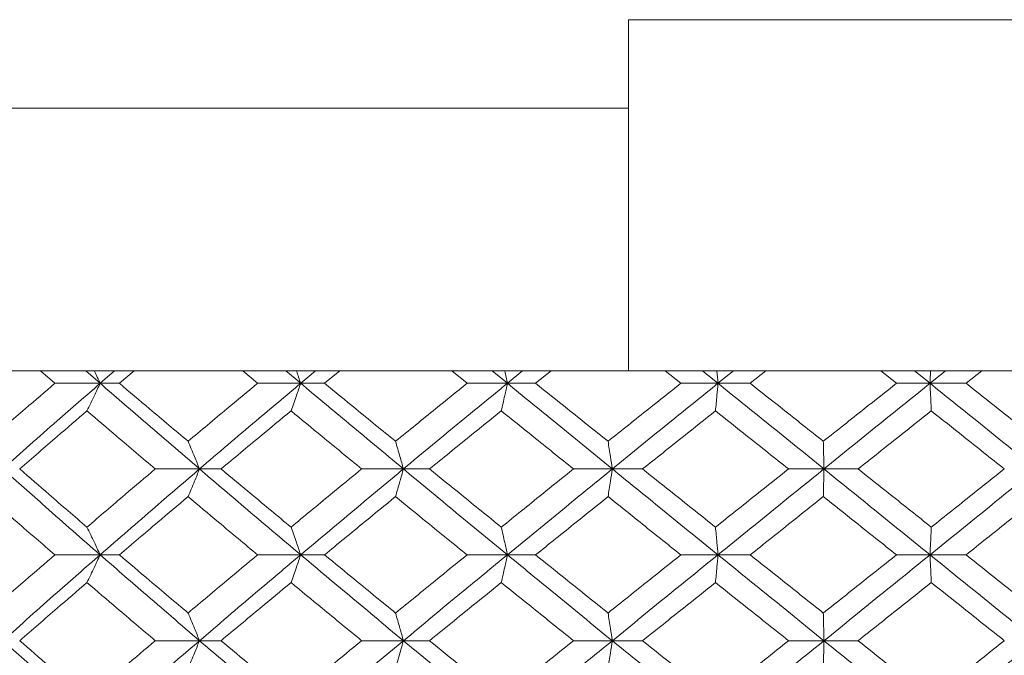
# Model space of a CAD drawing. Header units: inches. Extents: x -4.1 to 22.8, y -8.3 to 17.7.
# Tile 119 of 130: x 19.564 to 20.265, y 1.916 to 2.368. Entities that reach past the tile are written whole.
import ezdxf

# ---------------------------------------------------------------- set-up
doc = ezdxf.new("R2010")
doc.units = ezdxf.units.IN
doc.header["$MEASUREMENT"] = 0

msp = doc.modelspace()

# ---------------------------------------------------------------- linework, layer by layer
at = {"color": 7, "linetype": 'Continuous', "lineweight": 15}
for p, q in [((20.32731, 2.36819), (19.99731, 2.36819)), ((19.99731, 2.36819), (19.99731, 2.30519)), ((18.57298, 2.30519), (19.99731, 2.30519)), ((19.99747, 2.11819), (18.73549, 2.11819)), ((19.58896, 2.10937), (19.57873, 2.11819)), ((19.62124, 2.10937), (19.61113, 2.11819)), ((19.62124, 2.10937), (19.63148, 2.11819)), ((19.63493, 2.10937), (19.64538, 2.11819)), ((19.73337, 2.10937), (19.72272, 2.11819)), ((19.76404, 2.10937), (19.75353, 2.11819)), ((19.76404, 2.10937), (19.77463, 2.11819)), ((19.78102, 2.10937), (19.79183, 2.11819)), ((19.88247, 2.10937), (19.87153, 2.11819)), ((19.91119, 2.10937), (19.90041, 2.11819)), ((19.91119, 2.10937), (19.92203, 2.11819)), ((19.93129, 2.10937), (19.94233, 2.11819)), ((19.99731, 2.11833), (19.99747, 2.11819)), ((19.99747, 2.11819), (20.32715, 2.11819)), ((20.03463, 2.10937), (20.02353, 2.11819)), ((20.0611, 2.10937), (20.05016, 2.11819)), ((20.0611, 2.10937), (20.07206, 2.11819)), ((20.08409, 2.10937), (20.09524, 2.11819)), ((20.1882, 2.10937), (20.17704, 2.11819)), ((20.21212, 2.10937), (20.20114, 2.11819)), ((20.21212, 2.10937), (20.22308, 2.11819)), ((20.23775, 2.10937), (20.24889, 2.11819)), ((19.62124, 2.10937), (19.58896, 2.10937)), ((19.62124, 2.10937), (19.63493, 2.10937)), ((19.76404, 2.10937), (19.73337, 2.10937)), ((19.76404, 2.10937), (19.78102, 2.10937)), ((19.91119, 2.10937), (19.88247, 2.10937)), ((19.91119, 2.10937), (19.93129, 2.10937)), ((20.0611, 2.10937), (20.03463, 2.10937)), ((20.0611, 2.10937), (20.08409, 2.10937)), ((20.21212, 2.10937), (20.1882, 2.10937)), ((20.21212, 2.10937), (20.23775, 2.10937)), ((19.69199, 2.04841), (19.66048, 2.04841)), ((19.69199, 2.04841), (19.70735, 2.04841)), ((19.83717, 2.04841), (19.80743, 2.04841)), ((19.83717, 2.04841), (19.85574, 2.04841)), ((19.98591, 2.04841), (19.95827, 2.04841)), ((19.98591, 2.04841), (20.00748, 2.04841)), ((20.13658, 2.04841), (20.11135, 2.04841)), ((20.13658, 2.04841), (20.16092, 2.04841)), ((19.62124, 1.98729), (19.58896, 1.98729)), ((19.62124, 1.98729), (19.63493, 1.98729)), ((19.76404, 1.98729), (19.73337, 1.98729)), ((19.76404, 1.98729), (19.78102, 1.98729)), ((19.91119, 1.98729), (19.88247, 1.98729)), ((19.91119, 1.98729), (19.93129, 1.98729)), ((20.0611, 1.98729), (20.03463, 1.98729)), ((20.0611, 1.98729), (20.08409, 1.98729)), ((20.21212, 1.98729), (20.1882, 1.98729)), ((20.21212, 1.98729), (20.23775, 1.98729)), ((19.69199, 1.92616), (19.66048, 1.92616)), ((19.69199, 1.92616), (19.70735, 1.92616)), ((19.83717, 1.92616), (19.80743, 1.92616)), ((19.83717, 1.92616), (19.85574, 1.92616)), ((19.98591, 1.92616), (19.95827, 1.92616)), ((19.98591, 1.92616), (20.00748, 1.92616)), ((20.13658, 1.92616), (20.11135, 1.92616)), ((20.13658, 1.92616), (20.16092, 1.92616))]:
    msp.add_line(p, q, dxfattribs=at)
for points, knots in [([(19.99731, 2.30519), (19.99731, 2.2944), (19.99731, 2.26275), (19.99731, 2.21227), (19.99731, 2.16255), (19.99731, 2.13321), (19.99731, 2.1208), (19.99731, 2.11904), (19.99731, 2.11833)], [0, 0, 0, 0, 0.113043, 0.331787, 0.55076, 0.77037, 0.907707, 1, 1, 1, 1]), ([(19.61708, 2.11819), (19.6171, 2.11816), (19.6185, 2.11525), (19.61988, 2.11229), (19.62124, 2.10937)], [0, 0, 0, 0, 0.010765, 1, 1, 1, 1]), ([(19.76097, 2.11819), (19.76099, 2.11816), (19.76201, 2.11525), (19.76303, 2.11229), (19.76404, 2.10937)], [0, 0, 0, 0, 0.010765, 1, 1, 1, 1]), ([(19.90926, 2.11819), (19.90927, 2.11816), (19.90992, 2.11525), (19.91056, 2.11229), (19.91119, 2.10937)], [0, 0, 0, 0, 0.0107619, 1, 1, 1, 1]), ([(20.06032, 2.11819), (20.06033, 2.11816), (20.06059, 2.11525), (20.06085, 2.11229), (20.0611, 2.10937)], [0, 0, 0, 0, 0.010766, 1, 1, 1, 1]), ([(20.2125, 2.11819), (20.2125, 2.11816), (20.21237, 2.11525), (20.21225, 2.11229), (20.21212, 2.10937)], [0, 0, 0, 0, 0.010762, 1, 1, 1, 1]), ([(19.5414, 2.0681), (19.55023, 2.07581), (19.56599, 2.08958), (19.58195, 2.10332), (19.58896, 2.10937)], [0, 0, 0, 0, 0.560339, 1, 1, 1, 1]), ([(19.55197, 2.04841), (19.5648, 2.05981), (19.58769, 2.08014), (19.611, 2.10044), (19.62124, 2.10937)], [0, 0, 0, 0, 0.560457, 1, 1, 1, 1]), ([(19.61187, 2.08973), (19.61275, 2.09154), (19.61451, 2.09514), (19.61764, 2.10167), (19.61987, 2.10644), (19.62124, 2.10937)], [0, 0, 0, 0, 0.279167, 0.558334, 1, 1, 1, 1]), ([(19.69199, 2.04841), (19.67869, 2.05981), (19.65495, 2.08014), (19.63154, 2.10044), (19.62124, 2.10937)], [0, 0, 0, 0, 0.560457, 1, 1, 1, 1]), ([(19.68385, 2.0681), (19.67467, 2.07581), (19.6583, 2.08958), (19.64206, 2.10332), (19.63493, 2.10937)], [0, 0, 0, 0, 0.560339, 1, 1, 1, 1]), ([(19.68385, 2.0681), (19.69305, 2.07581), (19.70948, 2.08958), (19.72607, 2.10332), (19.73337, 2.10937)], [0, 0, 0, 0, 0.5603386, 1, 1, 1, 1]), ([(19.69199, 2.04841), (19.70537, 2.05981), (19.72922, 2.08014), (19.75341, 2.10044), (19.76404, 2.10937)], [0, 0, 0, 0, 0.560457, 1, 1, 1, 1]), ([(19.75714, 2.08973), (19.75778, 2.09154), (19.75908, 2.09514), (19.76138, 2.10167), (19.76303, 2.10644), (19.76404, 2.10937)], [0, 0, 0, 0, 0.279166, 0.558333, 1, 1, 1, 1]), ([(19.83717, 2.04841), (19.82345, 2.05981), (19.79896, 2.08014), (19.7747, 2.10044), (19.76404, 2.10937)], [0, 0, 0, 0, 0.560458, 1, 1, 1, 1]), ([(19.83154, 2.0681), (19.82207, 2.07581), (19.80519, 2.08958), (19.7884, 2.10332), (19.78102, 2.10937)], [0, 0, 0, 0, 0.560339, 1, 1, 1, 1]), ([(19.83154, 2.0681), (19.84102, 2.07581), (19.85794, 2.08958), (19.87498, 2.10332), (19.88247, 2.10937)], [0, 0, 0, 0, 0.560339, 1, 1, 1, 1]), ([(19.83717, 2.04841), (19.85094, 2.05981), (19.8755, 2.08014), (19.9003, 2.10044), (19.91119, 2.10937)], [0, 0, 0, 0, 0.560457, 1, 1, 1, 1]), ([(19.90684, 2.08973), (19.90725, 2.09154), (19.90807, 2.09514), (19.90952, 2.10167), (19.91056, 2.10644), (19.91119, 2.10937)], [0, 0, 0, 0, 0.279169, 0.558336, 1, 1, 1, 1]), ([(19.98591, 2.04841), (19.97192, 2.05981), (19.94696, 2.08014), (19.92211, 2.10044), (19.91119, 2.10937)], [0, 0, 0, 0, 0.560457, 1, 1, 1, 1]), ([(19.98285, 2.0681), (19.97321, 2.07581), (19.956, 2.08958), (19.93884, 2.10332), (19.93129, 2.10937)], [0, 0, 0, 0, 0.560339, 1, 1, 1, 1]), ([(19.98285, 2.0681), (19.9925, 2.07581), (20.00974, 2.08958), (20.02703, 2.10332), (20.03463, 2.10937)], [0, 0, 0, 0, 0.560339, 1, 1, 1, 1]), ([(19.98591, 2.04841), (19.99992, 2.05981), (20.02493, 2.08014), (20.05006, 2.10044), (20.0611, 2.10937)], [0, 0, 0, 0, 0.5604573, 1, 1, 1, 1]), ([(20.05935, 2.08973), (20.05951, 2.09154), (20.05984, 2.09514), (20.06043, 2.10167), (20.06085, 2.10644), (20.0611, 2.10937)], [0, 0, 0, 0, 0.279167, 0.558335, 1, 1, 1, 1]), ([(20.13658, 2.04841), (20.12247, 2.05981), (20.09731, 2.08014), (20.07216, 2.10044), (20.0611, 2.10937)], [0, 0, 0, 0, 0.560457, 1, 1, 1, 1]), ([(20.13613, 2.0681), (20.12641, 2.07581), (20.10906, 2.08958), (20.09172, 2.10332), (20.08409, 2.10937)], [0, 0, 0, 0, 0.560339, 1, 1, 1, 1]), ([(20.13613, 2.0681), (20.14585, 2.07581), (20.1632, 2.08958), (20.18057, 2.10332), (20.1882, 2.10937)], [0, 0, 0, 0, 0.560339, 1, 1, 1, 1]), ([(20.13658, 2.04841), (20.15068, 2.05981), (20.17585, 2.08014), (20.20105, 2.10044), (20.21212, 2.10937)], [0, 0, 0, 0, 0.560457, 1, 1, 1, 1]), ([(20.21298, 2.08973), (20.2129, 2.09154), (20.21274, 2.09514), (20.21245, 2.10167), (20.21225, 2.10644), (20.21212, 2.10937)], [0, 0, 0, 0, 0.279164, 0.558332, 1, 1, 1, 1]), ([(20.28753, 2.04841), (20.27346, 2.05981), (20.24837, 2.08014), (20.22319, 2.10044), (20.21212, 2.10937)], [0, 0, 0, 0, 0.560457, 1, 1, 1, 1]), ([(20.2897, 2.0681), (20.28001, 2.07581), (20.26271, 2.08958), (20.24537, 2.10332), (20.23775, 2.10937)], [0, 0, 0, 0, 0.5603389, 1, 1, 1, 1]), ([(19.56395, 2.04841), (19.57285, 2.05613), (19.58873, 2.06991), (19.6048, 2.08368), (19.61187, 2.08973)], [0, 0, 0, 0, 0.560273, 1, 1, 1, 1]), ([(19.66048, 2.04841), (19.65136, 2.05613), (19.63508, 2.06991), (19.61896, 2.08368), (19.61187, 2.08973)], [0, 0, 0, 0, 0.560273, 1, 1, 1, 1]), ([(19.70735, 2.04841), (19.71661, 2.05613), (19.73313, 2.06991), (19.74981, 2.08368), (19.75714, 2.08973)], [0, 0, 0, 0, 0.560273, 1, 1, 1, 1]), ([(19.80743, 2.04841), (19.79801, 2.05613), (19.78119, 2.06991), (19.76448, 2.08368), (19.75714, 2.08973)], [0, 0, 0, 0, 0.560273, 1, 1, 1, 1]), ([(19.85574, 2.04841), (19.86525, 2.05613), (19.88224, 2.06991), (19.89933, 2.08368), (19.90684, 2.08973)], [0, 0, 0, 0, 0.5602733, 1, 1, 1, 1]), ([(19.95827, 2.04841), (19.94865, 2.05613), (19.93148, 2.06991), (19.91437, 2.08368), (19.90684, 2.08973)], [0, 0, 0, 0, 0.5602732, 1, 1, 1, 1]), ([(20.00748, 2.04841), (20.01715, 2.05613), (20.03442, 2.06991), (20.05173, 2.08368), (20.05935, 2.08973)], [0, 0, 0, 0, 0.5602732, 1, 1, 1, 1]), ([(20.11135, 2.04841), (20.10163, 2.05613), (20.08429, 2.06991), (20.06697, 2.08368), (20.05935, 2.08973)], [0, 0, 0, 0, 0.560273, 1, 1, 1, 1]), ([(20.16092, 2.04841), (20.17064, 2.05613), (20.18799, 2.06991), (20.20535, 2.08368), (20.21298, 2.08973)], [0, 0, 0, 0, 0.560273, 1, 1, 1, 1]), ([(20.26498, 2.04841), (20.25528, 2.05613), (20.23796, 2.06991), (20.22061, 2.08368), (20.21298, 2.08973)], [0, 0, 0, 0, 0.560273, 1, 1, 1, 1]), ([(19.68385, 2.0681), (19.68461, 2.06629), (19.68614, 2.06268), (19.68886, 2.05614), (19.6908, 2.05135), (19.69199, 2.04841)], [0, 0, 0, 0, 0.278867, 0.55774, 1, 1, 1, 1]), ([(19.83154, 2.0681), (19.83206, 2.06629), (19.83312, 2.06268), (19.835, 2.05614), (19.83634, 2.05135), (19.83717, 2.04841)], [0, 0, 0, 0, 0.278867, 0.557739, 1, 1, 1, 1]), ([(19.98285, 2.0681), (19.98314, 2.06629), (19.98371, 2.06268), (19.98473, 2.05614), (19.98546, 2.05135), (19.98591, 2.04841)], [0, 0, 0, 0, 0.2788707, 0.5577408, 1, 1, 1, 1]), ([(20.13613, 2.0681), (20.13617, 2.06629), (20.13626, 2.06268), (20.1364, 2.05614), (20.13651, 2.05135), (20.13658, 2.04841)], [0, 0, 0, 0, 0.2788694, 0.5577415, 1, 1, 1, 1]), ([(19.62124, 1.98729), (19.6082, 1.9987), (19.58493, 2.01908), (19.56204, 2.03945), (19.55197, 2.04841)], [0, 0, 0, 0, 0.560155, 1, 1, 1, 1]), ([(19.61187, 2.00701), (19.60287, 2.01474), (19.58682, 2.02855), (19.57094, 2.04234), (19.56395, 2.04841)], [0, 0, 0, 0, 0.560136, 1, 1, 1, 1]), ([(19.61187, 2.00701), (19.6209, 2.01474), (19.63702, 2.02855), (19.65331, 2.04234), (19.66048, 2.04841)], [0, 0, 0, 0, 0.560136, 1, 1, 1, 1]), ([(19.62124, 1.98729), (19.63436, 1.9987), (19.65777, 2.01908), (19.68154, 2.03945), (19.69199, 2.04841)], [0, 0, 0, 0, 0.560155, 1, 1, 1, 1]), ([(19.68385, 2.02871), (19.68461, 2.03051), (19.68614, 2.03413), (19.68886, 2.04068), (19.6908, 2.04547), (19.69199, 2.04841)], [0, 0, 0, 0, 0.278775, 0.557549, 1, 1, 1, 1]), ([(19.76404, 1.98729), (19.75051, 1.9987), (19.72635, 2.01908), (19.70249, 2.03945), (19.69199, 2.04841)], [0, 0, 0, 0, 0.560155, 1, 1, 1, 1]), ([(19.75714, 2.00701), (19.74781, 2.01474), (19.73115, 2.02855), (19.71462, 2.04234), (19.70735, 2.04841)], [0, 0, 0, 0, 0.5601356, 1, 1, 1, 1]), ([(19.75714, 2.00701), (19.76649, 2.01474), (19.7832, 2.02855), (19.80003, 2.04234), (19.80743, 2.04841)], [0, 0, 0, 0, 0.560136, 1, 1, 1, 1]), ([(19.76404, 1.98729), (19.77762, 1.9987), (19.80188, 2.01908), (19.82639, 2.03945), (19.83717, 2.04841)], [0, 0, 0, 0, 0.560155, 1, 1, 1, 1]), ([(19.83154, 2.02871), (19.83206, 2.03051), (19.83312, 2.03413), (19.835, 2.04068), (19.83634, 2.04547), (19.83717, 2.04841)], [0, 0, 0, 0, 0.2787713, 0.5575486, 1, 1, 1, 1]), ([(19.91119, 1.98729), (19.89732, 1.9987), (19.87256, 2.01908), (19.84798, 2.03945), (19.83717, 2.04841)], [0, 0, 0, 0, 0.560155, 1, 1, 1, 1]), ([(19.90684, 2.00701), (19.89728, 2.01474), (19.8802, 2.02855), (19.86321, 2.04234), (19.85574, 2.04841)], [0, 0, 0, 0, 0.560136, 1, 1, 1, 1]), ([(19.90684, 2.00701), (19.91642, 2.01474), (19.93353, 2.02855), (19.95071, 2.04234), (19.95827, 2.04841)], [0, 0, 0, 0, 0.560136, 1, 1, 1, 1]), ([(19.91119, 1.98729), (19.9251, 1.9987), (19.94993, 2.01908), (19.97492, 2.03945), (19.98591, 2.04841)], [0, 0, 0, 0, 0.560155, 1, 1, 1, 1]), ([(19.98285, 2.02871), (19.98314, 2.03051), (19.98371, 2.03413), (19.98473, 2.04068), (19.98546, 2.04547), (19.98591, 2.04841)], [0, 0, 0, 0, 0.278776, 0.55755, 1, 1, 1, 1]), ([(20.0611, 1.98729), (20.04704, 1.9987), (20.02193, 2.01908), (19.99691, 2.03945), (19.98591, 2.04841)], [0, 0, 0, 0, 0.5601553, 1, 1, 1, 1]), ([(20.05935, 2.00701), (20.04965, 2.01474), (20.03235, 2.02855), (20.01508, 2.04234), (20.00748, 2.04841)], [0, 0, 0, 0, 0.560136, 1, 1, 1, 1]), ([(20.05935, 2.00701), (20.06905, 2.01474), (20.08637, 2.02855), (20.10372, 2.04234), (20.11135, 2.04841)], [0, 0, 0, 0, 0.5601359, 1, 1, 1, 1]), ([(20.0611, 1.98729), (20.07518, 1.9987), (20.10031, 2.01908), (20.1255, 2.03945), (20.13658, 2.04841)], [0, 0, 0, 0, 0.560155, 1, 1, 1, 1]), ([(20.13613, 2.02871), (20.13617, 2.03051), (20.13626, 2.03413), (20.1364, 2.04068), (20.13651, 2.04547), (20.13658, 2.04841)], [0, 0, 0, 0, 0.278776, 0.557552, 1, 1, 1, 1]), ([(20.21212, 1.98729), (20.19802, 1.9987), (20.17285, 2.01908), (20.14766, 2.03945), (20.13658, 2.04841)], [0, 0, 0, 0, 0.560155, 1, 1, 1, 1]), ([(20.21298, 2.00701), (20.20327, 2.01474), (20.18592, 2.02855), (20.16856, 2.04234), (20.16092, 2.04841)], [0, 0, 0, 0, 0.560136, 1, 1, 1, 1]), ([(20.21212, 1.98729), (20.22621, 1.9987), (20.25137, 2.01908), (20.27648, 2.03945), (20.28753, 2.04841)], [0, 0, 0, 0, 0.560155, 1, 1, 1, 1]), ([(20.21298, 2.00701), (20.2227, 2.01474), (20.24004, 2.02855), (20.25736, 2.04234), (20.26498, 2.04841)], [0, 0, 0, 0, 0.560136, 1, 1, 1, 1]), ([(19.58896, 1.98729), (19.58003, 1.99502), (19.56409, 2.00883), (19.54833, 2.02263), (19.5414, 2.02871)], [0, 0, 0, 0, 0.560071, 1, 1, 1, 1]), ([(19.63493, 1.98729), (19.64402, 1.99502), (19.66025, 2.00883), (19.67664, 2.02263), (19.68385, 2.02871)], [0, 0, 0, 0, 0.5600706, 1, 1, 1, 1]), ([(19.73337, 1.98729), (19.72408, 1.99502), (19.70751, 2.00883), (19.69108, 2.02263), (19.68385, 2.02871)], [0, 0, 0, 0, 0.560071, 1, 1, 1, 1]), ([(19.78102, 1.98729), (19.79042, 1.99502), (19.8072, 2.00883), (19.8241, 2.02263), (19.83154, 2.02871)], [0, 0, 0, 0, 0.560071, 1, 1, 1, 1]), ([(19.88247, 1.98729), (19.87293, 1.99502), (19.85591, 2.00883), (19.83898, 2.02263), (19.83154, 2.02871)], [0, 0, 0, 0, 0.56007, 1, 1, 1, 1]), ([(19.93129, 1.98729), (19.9409, 1.99502), (19.95805, 2.00883), (19.97527, 2.02263), (19.98285, 2.02871)], [0, 0, 0, 0, 0.5600707, 1, 1, 1, 1]), ([(20.03463, 1.98729), (20.02495, 1.99502), (20.00767, 2.00883), (19.99043, 2.02263), (19.98285, 2.02871)], [0, 0, 0, 0, 0.560071, 1, 1, 1, 1]), ([(20.08409, 1.98729), (20.0938, 1.99502), (20.11114, 2.00883), (20.12849, 2.02263), (20.13613, 2.02871)], [0, 0, 0, 0, 0.5600707, 1, 1, 1, 1]), ([(20.1882, 1.98729), (20.17848, 1.99502), (20.16112, 2.00883), (20.14377, 2.02263), (20.13613, 2.02871)], [0, 0, 0, 0, 0.560071, 1, 1, 1, 1]), ([(20.23775, 1.98729), (20.24746, 1.99502), (20.26479, 2.00883), (20.28209, 2.02263), (20.2897, 2.02871)], [0, 0, 0, 0, 0.560071, 1, 1, 1, 1]), ([(19.61187, 2.00701), (19.61275, 2.0052), (19.6145, 2.00158), (19.61763, 1.99503), (19.61987, 1.99023), (19.62124, 1.98729)], [0, 0, 0, 0, 0.2786751, 0.5573518, 1, 1, 1, 1]), ([(19.75714, 2.00701), (19.75778, 2.0052), (19.75907, 2.00158), (19.76138, 1.99503), (19.76303, 1.99023), (19.76404, 1.98729)], [0, 0, 0, 0, 0.278675, 0.557352, 1, 1, 1, 1]), ([(19.90684, 2.00701), (19.90725, 2.0052), (19.90806, 2.00158), (19.90952, 1.99503), (19.91056, 1.99023), (19.91119, 1.98729)], [0, 0, 0, 0, 0.278677, 0.557352, 1, 1, 1, 1]), ([(20.05935, 2.00701), (20.05951, 2.0052), (20.05984, 2.00158), (20.06043, 1.99503), (20.06085, 1.99023), (20.0611, 1.98729)], [0, 0, 0, 0, 0.2786745, 0.5573512, 1, 1, 1, 1]), ([(20.21298, 2.00701), (20.2129, 2.0052), (20.21274, 2.00158), (20.21245, 1.99503), (20.21225, 1.99023), (20.21212, 1.98729)], [0, 0, 0, 0, 0.278676, 0.557353, 1, 1, 1, 1]), ([(19.5414, 1.94587), (19.55023, 1.9536), (19.56599, 1.9674), (19.58194, 1.98121), (19.58896, 1.98729)], [0, 0, 0, 0, 0.559933, 1, 1, 1, 1]), ([(19.55197, 1.92616), (19.5648, 1.93757), (19.5877, 1.95794), (19.61099, 1.97832), (19.62124, 1.98729)], [0, 0, 0, 0, 0.559853, 1, 1, 1, 1]), ([(19.61187, 1.96756), (19.61275, 1.96937), (19.6145, 1.97299), (19.61763, 1.97954), (19.61987, 1.98434), (19.62124, 1.98729)], [0, 0, 0, 0, 0.278675, 0.55735, 1, 1, 1, 1]), ([(19.69199, 1.92616), (19.67869, 1.93757), (19.65494, 1.95794), (19.63154, 1.97832), (19.62124, 1.98729)], [0, 0, 0, 0, 0.559853, 1, 1, 1, 1]), ([(19.68385, 1.94587), (19.67467, 1.9536), (19.65829, 1.9674), (19.64207, 1.98121), (19.63493, 1.98729)], [0, 0, 0, 0, 0.559933, 1, 1, 1, 1]), ([(19.68385, 1.94587), (19.69305, 1.9536), (19.70949, 1.9674), (19.72607, 1.98121), (19.73337, 1.98729)], [0, 0, 0, 0, 0.559933, 1, 1, 1, 1]), ([(19.69199, 1.92616), (19.70536, 1.93757), (19.72924, 1.95794), (19.7534, 1.97832), (19.76404, 1.98729)], [0, 0, 0, 0, 0.5598528, 1, 1, 1, 1]), ([(19.75714, 1.96756), (19.75778, 1.96937), (19.75907, 1.97299), (19.76138, 1.97954), (19.76303, 1.98434), (19.76404, 1.98729)], [0, 0, 0, 0, 0.2786754, 0.5573503, 1, 1, 1, 1]), ([(19.83717, 1.92616), (19.82345, 1.93757), (19.79895, 1.95794), (19.77471, 1.97832), (19.76404, 1.98729)], [0, 0, 0, 0, 0.559853, 1, 1, 1, 1]), ([(19.83154, 1.94587), (19.82208, 1.9536), (19.80518, 1.9674), (19.7884, 1.98121), (19.78102, 1.98729)], [0, 0, 0, 0, 0.559933, 1, 1, 1, 1]), ([(19.83154, 1.94587), (19.84102, 1.9536), (19.85795, 1.9674), (19.87497, 1.98121), (19.88247, 1.98729)], [0, 0, 0, 0, 0.559933, 1, 1, 1, 1]), ([(19.83717, 1.92616), (19.85093, 1.93757), (19.87552, 1.95794), (19.90029, 1.97832), (19.91119, 1.98729)], [0, 0, 0, 0, 0.559853, 1, 1, 1, 1]), ([(19.90684, 1.96756), (19.90725, 1.96937), (19.90806, 1.97299), (19.90952, 1.97954), (19.91056, 1.98434), (19.91119, 1.98729)], [0, 0, 0, 0, 0.278677, 0.557351, 1, 1, 1, 1]), ([(19.98591, 1.92616), (19.97192, 1.93757), (19.94694, 1.95794), (19.92212, 1.97832), (19.91119, 1.98729)], [0, 0, 0, 0, 0.559853, 1, 1, 1, 1]), ([(19.98285, 1.94587), (19.97321, 1.9536), (19.95599, 1.9674), (19.93884, 1.98121), (19.93129, 1.98729)], [0, 0, 0, 0, 0.559933, 1, 1, 1, 1]), ([(19.98285, 1.94587), (19.9925, 1.9536), (20.00974, 1.9674), (20.02703, 1.98121), (20.03463, 1.98729)], [0, 0, 0, 0, 0.559933, 1, 1, 1, 1]), ([(19.98591, 1.92616), (19.99992, 1.93757), (20.02494, 1.95794), (20.05005, 1.97832), (20.0611, 1.98729)], [0, 0, 0, 0, 0.559853, 1, 1, 1, 1]), ([(20.05935, 1.96756), (20.05951, 1.96937), (20.05984, 1.97299), (20.06043, 1.97954), (20.06085, 1.98434), (20.0611, 1.98729)], [0, 0, 0, 0, 0.278674, 0.55735, 1, 1, 1, 1]), ([(20.13658, 1.92616), (20.12248, 1.93757), (20.09729, 1.95794), (20.07216, 1.97832), (20.0611, 1.98729)], [0, 0, 0, 0, 0.559853, 1, 1, 1, 1]), ([(20.13613, 1.94587), (20.12641, 1.9536), (20.10906, 1.9674), (20.09172, 1.98121), (20.08409, 1.98729)], [0, 0, 0, 0, 0.559933, 1, 1, 1, 1]), ([(20.13613, 1.94587), (20.14585, 1.9536), (20.16321, 1.9674), (20.18056, 1.98121), (20.1882, 1.98729)], [0, 0, 0, 0, 0.559933, 1, 1, 1, 1]), ([(20.13658, 1.92616), (20.15068, 1.93757), (20.17587, 1.95794), (20.20104, 1.97832), (20.21212, 1.98729)], [0, 0, 0, 0, 0.559853, 1, 1, 1, 1]), ([(20.21298, 1.96756), (20.2129, 1.96937), (20.21274, 1.97299), (20.21245, 1.97954), (20.21225, 1.98434), (20.21212, 1.98729)], [0, 0, 0, 0, 0.278676, 0.557351, 1, 1, 1, 1]), ([(20.28753, 1.92616), (20.27347, 1.93757), (20.24836, 1.95794), (20.22319, 1.97832), (20.21212, 1.98729)], [0, 0, 0, 0, 0.559853, 1, 1, 1, 1]), ([(20.2897, 1.94587), (20.28001, 1.9536), (20.26271, 1.9674), (20.24538, 1.98121), (20.23775, 1.98729)], [0, 0, 0, 0, 0.5599328, 1, 1, 1, 1]), ([(19.56395, 1.92616), (19.57285, 1.93389), (19.58873, 1.94768), (19.6048, 1.96149), (19.61187, 1.96756)], [0, 0, 0, 0, 0.5598677, 1, 1, 1, 1]), ([(19.66048, 1.92616), (19.65136, 1.93389), (19.63507, 1.94768), (19.61896, 1.96149), (19.61187, 1.96756)], [0, 0, 0, 0, 0.559868, 1, 1, 1, 1]), ([(19.70735, 1.92616), (19.71661, 1.93389), (19.73314, 1.94768), (19.7498, 1.96149), (19.75714, 1.96756)], [0, 0, 0, 0, 0.559868, 1, 1, 1, 1]), ([(19.80743, 1.92616), (19.79801, 1.93389), (19.78119, 1.94768), (19.76449, 1.96149), (19.75714, 1.96756)], [0, 0, 0, 0, 0.5598675, 1, 1, 1, 1]), ([(19.85574, 1.92616), (19.86525, 1.93389), (19.88225, 1.94768), (19.89933, 1.96149), (19.90684, 1.96756)], [0, 0, 0, 0, 0.559868, 1, 1, 1, 1]), ([(19.95827, 1.92616), (19.94865, 1.93389), (19.93147, 1.94768), (19.91437, 1.96149), (19.90684, 1.96756)], [0, 0, 0, 0, 0.559867, 1, 1, 1, 1]), ([(20.00748, 1.92616), (20.01715, 1.93389), (20.03442, 1.94768), (20.05173, 1.96149), (20.05935, 1.96756)], [0, 0, 0, 0, 0.5598676, 1, 1, 1, 1]), ([(20.11135, 1.92616), (20.10163, 1.93389), (20.08429, 1.94768), (20.06697, 1.96149), (20.05935, 1.96756)], [0, 0, 0, 0, 0.559868, 1, 1, 1, 1]), ([(20.16092, 1.92616), (20.17064, 1.93389), (20.188, 1.94768), (20.20535, 1.96149), (20.21298, 1.96756)], [0, 0, 0, 0, 0.559868, 1, 1, 1, 1]), ([(20.26498, 1.92616), (20.25528, 1.93389), (20.23796, 1.94768), (20.22062, 1.96149), (20.21298, 1.96756)], [0, 0, 0, 0, 0.559868, 1, 1, 1, 1]), ([(19.68385, 1.94587), (19.68461, 1.94406), (19.68614, 1.94045), (19.68886, 1.93389), (19.6908, 1.9291), (19.69199, 1.92616)], [0, 0, 0, 0, 0.2787768, 0.557549, 1, 1, 1, 1]), ([(19.83154, 1.94587), (19.83206, 1.94406), (19.83312, 1.94045), (19.835, 1.93389), (19.83634, 1.9291), (19.83717, 1.92616)], [0, 0, 0, 0, 0.278773, 0.557549, 1, 1, 1, 1]), ([(19.98285, 1.94587), (19.98314, 1.94406), (19.98371, 1.94045), (19.98473, 1.93389), (19.98546, 1.9291), (19.98591, 1.92616)], [0, 0, 0, 0, 0.2787778, 0.5575501, 1, 1, 1, 1]), ([(20.13613, 1.94587), (20.13617, 1.94406), (20.13626, 1.94045), (20.1364, 1.93389), (20.13651, 1.9291), (20.13658, 1.92616)], [0, 0, 0, 0, 0.2787772, 0.5575521, 1, 1, 1, 1]), ([(19.62124, 1.86521), (19.60821, 1.87657), (19.58492, 1.89687), (19.56205, 1.91721), (19.55197, 1.92616)], [0, 0, 0, 0, 0.55955, 1, 1, 1, 1]), ([(19.61187, 1.88484), (19.60288, 1.89255), (19.58681, 1.90631), (19.57094, 1.9201), (19.56395, 1.92616)], [0, 0, 0, 0, 0.55973, 1, 1, 1, 1]), ([(19.61187, 1.88484), (19.6209, 1.89255), (19.63703, 1.90631), (19.65331, 1.9201), (19.66048, 1.92616)], [0, 0, 0, 0, 0.55973, 1, 1, 1, 1]), ([(19.62124, 1.86521), (19.63435, 1.87657), (19.65779, 1.89687), (19.68153, 1.91721), (19.69199, 1.92616)], [0, 0, 0, 0, 0.55955, 1, 1, 1, 1]), ([(19.68385, 1.90648), (19.68461, 1.90828), (19.68614, 1.91189), (19.68886, 1.91844), (19.6908, 1.92323), (19.69199, 1.92616)], [0, 0, 0, 0, 0.278867, 0.55774, 1, 1, 1, 1]), ([(19.76404, 1.86521), (19.75051, 1.87657), (19.72634, 1.89687), (19.7025, 1.91721), (19.69199, 1.92616)], [0, 0, 0, 0, 0.55955, 1, 1, 1, 1]), ([(19.75714, 1.88484), (19.74781, 1.89255), (19.73114, 1.90631), (19.71462, 1.9201), (19.70735, 1.92616)], [0, 0, 0, 0, 0.55973, 1, 1, 1, 1]), ([(19.75714, 1.88484), (19.76649, 1.89255), (19.7832, 1.90631), (19.80002, 1.9201), (19.80743, 1.92616)], [0, 0, 0, 0, 0.55973, 1, 1, 1, 1]), ([(19.76404, 1.86521), (19.77762, 1.87657), (19.80189, 1.89687), (19.82638, 1.91721), (19.83717, 1.92616)], [0, 0, 0, 0, 0.55955, 1, 1, 1, 1]), ([(19.83154, 1.90648), (19.83206, 1.90828), (19.83312, 1.91189), (19.835, 1.91844), (19.83634, 1.92323), (19.83717, 1.92616)], [0, 0, 0, 0, 0.278867, 0.557739, 1, 1, 1, 1]), ([(19.91119, 1.86521), (19.89733, 1.87657), (19.87254, 1.89687), (19.84798, 1.91721), (19.83717, 1.92616)], [0, 0, 0, 0, 0.55955, 1, 1, 1, 1]), ([(19.90684, 1.88484), (19.89728, 1.89255), (19.8802, 1.90631), (19.86321, 1.9201), (19.85574, 1.92616)], [0, 0, 0, 0, 0.55973, 1, 1, 1, 1]), ([(19.90684, 1.88484), (19.91642, 1.89255), (19.93354, 1.90631), (19.95071, 1.9201), (19.95827, 1.92616)], [0, 0, 0, 0, 0.55973, 1, 1, 1, 1]), ([(19.91119, 1.86521), (19.9251, 1.87657), (19.94995, 1.89687), (19.97491, 1.91721), (19.98591, 1.92616)], [0, 0, 0, 0, 0.55955, 1, 1, 1, 1]), ([(19.98285, 1.90648), (19.98314, 1.90828), (19.98371, 1.91189), (19.98473, 1.91844), (19.98546, 1.92323), (19.98591, 1.92616)], [0, 0, 0, 0, 0.2788707, 0.5577408, 1, 1, 1, 1]), ([(20.0611, 1.86521), (20.04704, 1.87657), (20.02192, 1.89687), (19.99692, 1.91721), (19.98591, 1.92616)], [0, 0, 0, 0, 0.55955, 1, 1, 1, 1]), ([(20.05935, 1.88484), (20.04966, 1.89255), (20.03234, 1.90631), (20.01508, 1.9201), (20.00748, 1.92616)], [0, 0, 0, 0, 0.55973, 1, 1, 1, 1]), ([(20.05935, 1.88484), (20.06905, 1.89255), (20.08637, 1.90631), (20.10371, 1.9201), (20.11135, 1.92616)], [0, 0, 0, 0, 0.55973, 1, 1, 1, 1]), ([(20.0611, 1.86521), (20.07518, 1.87657), (20.10033, 1.89687), (20.12549, 1.91721), (20.13658, 1.92616)], [0, 0, 0, 0, 0.55955, 1, 1, 1, 1]), ([(20.13613, 1.90648), (20.13617, 1.90828), (20.13626, 1.91189), (20.1364, 1.91844), (20.13651, 1.92323), (20.13658, 1.92616)], [0, 0, 0, 0, 0.2788694, 0.5577415, 1, 1, 1, 1]), ([(20.21212, 1.86521), (20.19802, 1.87657), (20.17283, 1.89687), (20.14766, 1.91721), (20.13658, 1.92616)], [0, 0, 0, 0, 0.55955, 1, 1, 1, 1]), ([(20.21298, 1.88484), (20.20327, 1.89255), (20.18591, 1.90631), (20.16856, 1.9201), (20.16092, 1.92616)], [0, 0, 0, 0, 0.55973, 1, 1, 1, 1]), ([(20.21212, 1.86521), (20.22621, 1.87657), (20.25139, 1.89687), (20.27648, 1.91721), (20.28753, 1.92616)], [0, 0, 0, 0, 0.55955, 1, 1, 1, 1]), ([(20.21298, 1.88484), (20.22269, 1.89255), (20.24004, 1.90631), (20.25736, 1.9201), (20.26498, 1.92616)], [0, 0, 0, 0, 0.55973, 1, 1, 1, 1])]:
    msp.add_open_spline(points, degree=3, knots=knots, dxfattribs=at)

doc.saveas('drawing.dxf')
